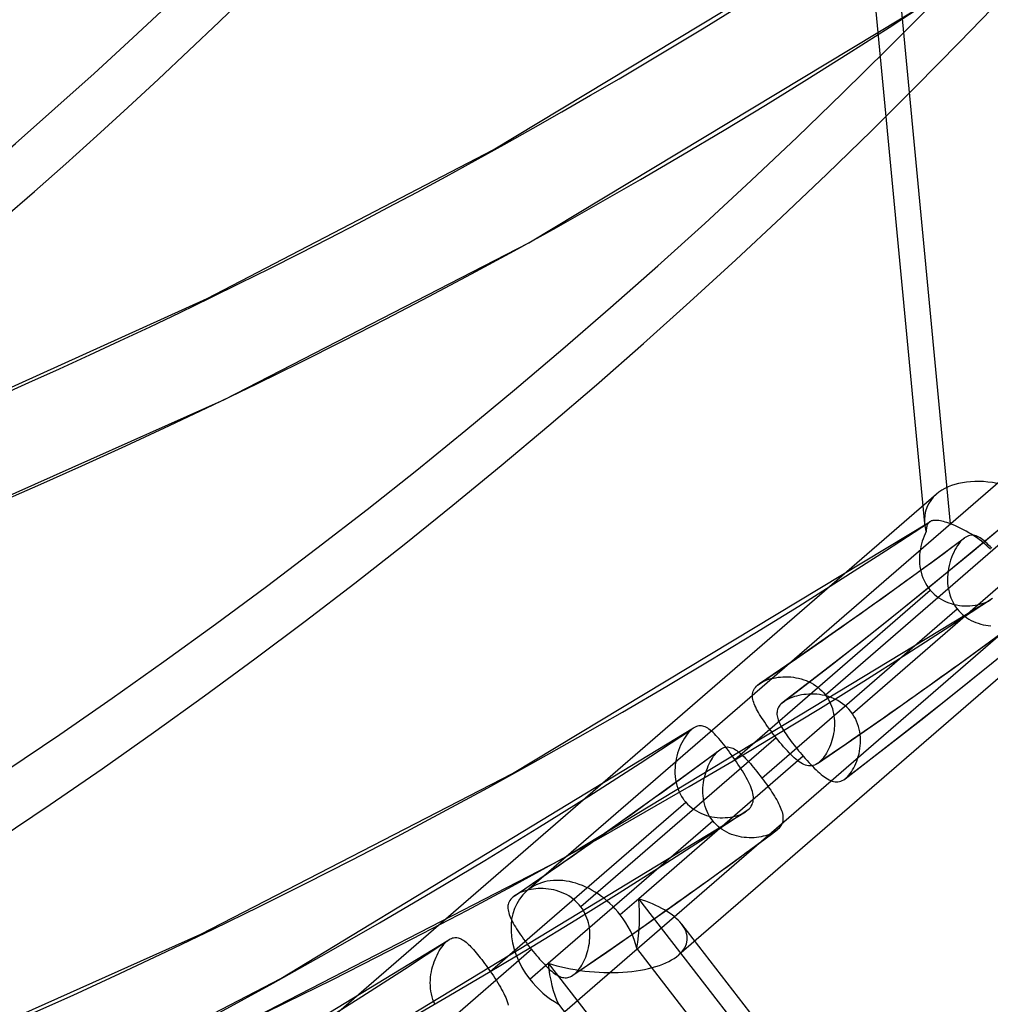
# Model space of a CAD drawing. Header units: millimetres. Extents: x -240 to 234, y -303 to 298.
# Tile 6 of 77: x 127 to 147, y -174 to -154. Entities that reach past the tile are written whole.
import ezdxf

# ---------------------------------------------------------------- set-up
doc = ezdxf.new("R2010")
doc.units = ezdxf.units.MM
doc.layers.add('MAIN-1', color=7, linetype='Continuous')
doc.layers.add('MAIN-2', color=7, linetype='Continuous')

msp = doc.modelspace()

# ---------------------------------------------------------------- linework, layer by layer
at = {"layer": 'MAIN-1'}
for p, q in [((142.284, -167.556), (142.284, -167.555)), ((142.284, -167.555), (142.285, -167.555)), ((142.285, -167.555), (142.286, -167.554)), ((142.285, -167.555), (142.285, -167.555)), ((142.285, -167.555), (142.285, -167.555)), ((142.285, -167.555), (142.285, -167.555)), ((142.764, -167.934), (142.763, -167.934)), ((142.763, -167.934), (142.763, -167.934)), ((142.763, -167.934), (142.763, -167.934)), ((142.763, -167.934), (142.763, -167.934)), ((142.763, -167.934), (142.763, -167.935)), ((142.764, -167.934), (142.764, -167.934)), ((137.285, -171.885), (137.284, -171.885)), ((137.284, -171.885), (137.284, -171.886)), ((137.286, -171.884), (137.285, -171.885)), ((137.285, -171.885), (137.285, -171.885)), ((137.285, -171.885), (137.285, -171.885)), ((137.285, -171.885), (137.285, -171.885))]:
    msp.add_line(p, q, dxfattribs=at)
for centre, major_axis, start_param, end_param in [((-50, -43.301), (-132.567, 153.076), -3.141592, -0.857072), ((-50, -43.301), (131.913, -152.32), 0, 2.284521), ((-0.5, -0.433), (139.441, -161.013), -0.315297, 0.713724), ((-5.75, -4.98), (-132.567, 153.076), -3.141592, -2.427868)]:
    msp.add_ellipse(centre, major_axis=major_axis, ratio=0.75, start_param=start_param, end_param=end_param, dxfattribs=at)
at = {"layer": 'MAIN-2'}
for p, q in [((143.396, -140.544), (145.657, -164.284)), ((136.838, -156.646), (144.591, -151.961)), ((137.563, -158.547), (145.698, -153.645)), ((146.187, -164.291), (145.183, -153.748)), ((130.989, -159.683), (136.838, -156.646)), ((131.348, -161.748), (137.563, -158.547)), ((124.896, -162.443), (130.989, -159.683)), ((151.45, -159.733), (137.519, -171.798)), ((124.862, -164.64), (131.348, -161.748)), ((153.742, -161.746), (140.63, -173.103)), ((145.897, -163.683), (131.967, -175.747)), ((146.747, -164.761), (147.722, -163.943)), ((137.235, -169.396), (145.761, -164.246)), ((145.748, -164.256), (145.745, -164.259)), ((145.752, -164.252), (145.748, -164.256)), ((145.756, -164.249), (145.752, -164.252)), ((145.76, -164.247), (145.756, -164.249)), ((145.774, -164.238), (145.76, -164.247)), ((145.79, -164.231), (145.774, -164.238)), ((145.808, -164.226), (145.79, -164.231)), ((145.827, -164.222), (145.808, -164.226)), ((145.848, -164.219), (145.827, -164.222)), ((145.871, -164.218), (145.848, -164.219)), ((145.895, -164.219), (145.871, -164.218)), ((145.921, -164.221), (145.895, -164.219)), ((145.949, -164.224), (145.921, -164.221)), ((145.978, -164.229), (145.949, -164.224)), ((146.01, -164.236), (145.978, -164.229)), ((146.042, -164.244), (146.01, -164.236)), ((146.077, -164.254), (146.042, -164.244)), ((146.112, -164.265), (146.077, -164.254)), ((147.622, -164.332), (143.629, -167.789)), ((145.688, -164.447), (145.666, -164.494)), ((145.689, -164.424), (145.688, -164.447)), ((145.69, -164.403), (145.689, -164.424)), ((145.692, -164.383), (145.69, -164.403)), ((145.695, -164.364), (145.692, -164.383)), ((145.699, -164.346), (145.695, -164.364)), ((145.703, -164.33), (145.699, -164.346)), ((145.708, -164.315), (145.703, -164.33)), ((145.714, -164.301), (145.708, -164.315)), ((145.721, -164.288), (145.714, -164.301)), ((145.729, -164.276), (145.721, -164.288)), ((145.738, -164.266), (145.729, -164.276)), ((145.741, -164.262), (145.738, -164.266)), ((145.745, -164.259), (145.741, -164.262)), ((146.149, -164.277), (146.112, -164.265)), ((146.187, -164.291), (146.149, -164.277)), ((146.237, -164.311), (146.187, -164.291)), ((146.289, -164.333), (146.237, -164.311)), ((146.342, -164.357), (146.289, -164.333)), ((146.396, -164.382), (146.342, -164.357)), ((146.45, -164.41), (146.396, -164.382)), ((146.504, -164.439), (146.45, -164.41)), ((146.558, -164.47), (146.504, -164.439)), ((145.609, -164.646), (145.594, -164.699)), ((145.627, -164.594), (145.609, -164.646)), ((145.645, -164.543), (145.627, -164.594)), ((145.666, -164.494), (145.645, -164.543)), ((145.781, -165.086), (146.47, -164.578)), ((146.385, -164.659), (146.356, -164.695)), ((146.415, -164.626), (146.385, -164.659)), ((146.445, -164.598), (146.415, -164.626)), ((146.449, -164.594), (146.445, -164.598)), ((146.454, -164.591), (146.449, -164.594)), ((146.458, -164.587), (146.454, -164.591)), ((146.462, -164.584), (146.458, -164.587)), ((146.467, -164.58), (146.462, -164.584)), ((146.471, -164.577), (146.467, -164.58)), ((146.498, -164.559), (146.471, -164.577)), ((146.525, -164.545), (146.498, -164.559)), ((146.551, -164.534), (146.525, -164.545)), ((146.578, -164.526), (146.551, -164.534)), ((146.612, -164.502), (146.558, -164.47)), ((146.605, -164.522), (146.578, -164.526)), ((146.631, -164.521), (146.605, -164.522)), ((146.665, -164.535), (146.612, -164.502)), ((146.657, -164.524), (146.631, -164.521)), ((146.683, -164.529), (146.657, -164.524)), ((146.717, -164.57), (146.665, -164.535)), ((146.71, -164.537), (146.683, -164.529)), ((146.736, -164.548), (146.71, -164.537)), ((146.769, -164.607), (146.717, -164.57)), ((146.762, -164.561), (146.736, -164.548)), ((146.789, -164.577), (146.762, -164.561)), ((146.819, -164.644), (146.769, -164.607)), ((146.817, -164.595), (146.789, -164.577)), ((146.845, -164.616), (146.817, -164.595)), ((146.867, -164.683), (146.819, -164.644)), ((146.874, -164.639), (146.845, -164.616)), ((146.903, -164.664), (146.874, -164.639)), ((148.176, -164.711), (144.181, -168.171)), ((145.57, -164.81), (145.561, -164.867)), ((145.581, -164.754), (145.57, -164.81)), ((145.594, -164.699), (145.581, -164.754)), ((145.763, -165.57), (146.747, -164.761)), ((146.275, -164.823), (146.251, -164.872)), ((146.301, -164.778), (146.275, -164.823)), ((146.328, -164.735), (146.301, -164.778)), ((146.356, -164.695), (146.328, -164.735)), ((146.914, -164.723), (146.867, -164.683)), ((146.933, -164.692), (146.903, -164.664)), ((146.958, -164.764), (146.914, -164.723)), ((146.964, -164.722), (146.933, -164.692)), ((147, -164.806), (146.958, -164.764)), ((146.995, -164.754), (146.964, -164.722)), ((147.027, -164.787), (146.995, -164.754)), ((145.555, -164.926), (145.552, -164.985)), ((145.552, -164.985), (145.552, -165.044)), ((145.552, -165.044), (145.555, -165.104)), ((145.561, -164.867), (145.555, -164.926)), ((146.188, -165.029), (146.171, -165.085)), ((146.207, -164.975), (146.188, -165.029)), ((146.228, -164.922), (146.207, -164.975)), ((146.251, -164.872), (146.228, -164.922)), ((145.089, -165.589), (145.781, -165.086)), ((145.555, -165.104), (145.561, -165.163)), ((145.561, -165.163), (145.57, -165.222)), ((145.57, -165.222), (145.583, -165.28)), ((146.135, -165.259), (146.128, -165.319)), ((146.144, -165.2), (146.135, -165.259)), ((146.156, -165.142), (146.144, -165.2)), ((146.171, -165.085), (146.156, -165.142)), ((145.583, -165.28), (145.6, -165.337)), ((145.6, -165.337), (145.62, -165.394)), ((145.62, -165.394), (145.644, -165.449)), ((145.644, -165.449), (145.671, -165.502)), ((146.128, -165.319), (146.124, -165.379)), ((146.124, -165.379), (146.124, -165.44)), ((146.124, -165.44), (146.126, -165.501)), ((141.777, -169.107), (145.773, -165.647)), ((144.393, -166.088), (145.089, -165.589)), ((144.772, -166.368), (145.763, -165.57)), ((145.671, -165.502), (145.702, -165.552)), ((145.702, -165.552), (145.736, -165.601)), ((145.736, -165.601), (145.773, -165.647)), ((145.773, -165.647), (145.812, -165.689)), ((146.126, -165.501), (146.132, -165.561)), ((146.132, -165.561), (146.142, -165.622)), ((146.142, -165.622), (146.155, -165.682)), ((148.19, -165.696), (135.077, -177.052)), ((138.225, -171.151), (146.998, -165.844)), ((145.812, -165.689), (145.854, -165.729)), ((145.854, -165.729), (145.899, -165.766)), ((145.899, -165.766), (145.945, -165.799)), ((145.945, -165.799), (145.993, -165.83)), ((145.993, -165.83), (146.044, -165.857)), ((146.044, -165.857), (146.095, -165.881)), ((146.155, -165.682), (146.171, -165.741)), ((146.171, -165.741), (146.192, -165.799)), ((146.192, -165.799), (146.216, -165.855)), ((146.216, -165.855), (146.244, -165.91)), ((146.921, -165.887), (146.96, -165.867)), ((146.96, -165.867), (146.996, -165.845)), ((146.996, -165.845), (147.005, -165.839)), ((142.331, -169.486), (146.324, -166.029)), ((146.095, -165.881), (146.148, -165.902)), ((146.148, -165.902), (146.202, -165.92)), ((146.202, -165.92), (146.256, -165.936)), ((146.244, -165.91), (146.276, -165.962)), ((146.256, -165.936), (146.311, -165.948)), ((146.276, -165.962), (146.311, -166.012)), ((146.311, -165.948), (146.366, -165.957)), ((146.311, -166.012), (146.313, -166.015)), ((146.313, -166.015), (146.315, -166.017)), ((146.315, -166.017), (146.317, -166.019)), ((146.317, -166.019), (146.319, -166.022)), ((146.319, -166.022), (146.32, -166.024)), ((146.32, -166.024), (146.322, -166.026)), ((146.322, -166.026), (146.324, -166.029)), ((146.324, -166.029), (146.358, -166.069)), ((146.366, -165.957), (146.42, -165.963)), ((146.42, -165.963), (146.475, -165.967)), ((146.475, -165.967), (146.529, -165.967)), ((146.529, -165.967), (146.583, -165.966)), ((146.583, -165.966), (146.636, -165.961)), ((146.636, -165.961), (146.688, -165.955)), ((146.688, -165.955), (146.738, -165.946)), ((146.738, -165.946), (146.787, -165.934)), ((146.787, -165.934), (146.834, -165.92)), ((146.834, -165.92), (146.879, -165.905)), ((146.879, -165.905), (146.921, -165.887)), ((143.693, -166.582), (144.393, -166.088)), ((146.358, -166.069), (146.395, -166.107)), ((146.395, -166.107), (146.434, -166.143)), ((146.434, -166.143), (146.475, -166.177)), ((146.475, -166.177), (146.518, -166.208)), ((146.518, -166.208), (146.563, -166.236)), ((146.563, -166.236), (146.609, -166.262)), ((146.609, -166.262), (146.657, -166.285)), ((146.948, -166.729), (147.624, -166.231)), ((143.771, -167.156), (144.772, -166.368)), ((146.657, -166.285), (146.705, -166.305)), ((146.705, -166.305), (146.754, -166.323)), ((146.754, -166.323), (146.804, -166.338)), ((146.804, -166.338), (146.855, -166.351)), ((146.855, -166.351), (146.906, -166.361)), ((146.906, -166.361), (146.957, -166.368)), ((146.957, -166.368), (147.008, -166.374)), ((142.99, -167.071), (143.693, -166.582)), ((146.268, -167.223), (146.948, -166.729)), ((142.284, -167.556), (142.99, -167.071)), ((142.763, -167.935), (143.771, -167.156)), ((145.561, -167.73), (146.268, -167.223)), ((146.058, -167.92), (147.058, -167.114)), ((142.432, -167.481), (142.474, -167.467)), ((142.474, -167.467), (142.518, -167.454)), ((142.518, -167.454), (142.564, -167.443)), ((142.564, -167.443), (142.611, -167.434)), ((142.611, -167.434), (142.66, -167.426)), ((142.66, -167.426), (142.71, -167.421)), ((142.71, -167.421), (142.761, -167.417)), ((142.761, -167.417), (142.813, -167.416)), ((142.813, -167.416), (142.866, -167.417)), ((142.866, -167.417), (142.919, -167.42)), ((142.919, -167.42), (142.973, -167.426)), ((142.973, -167.426), (143.026, -167.434)), ((143.026, -167.434), (143.079, -167.445)), ((143.079, -167.445), (143.132, -167.459)), ((143.132, -167.459), (143.185, -167.475)), ((143.185, -167.475), (143.236, -167.494)), ((142.165, -167.683), (142.18, -167.658)), ((142.18, -167.658), (142.197, -167.634)), ((142.197, -167.634), (142.218, -167.61)), ((142.218, -167.61), (142.242, -167.588)), ((142.242, -167.588), (142.248, -167.582)), ((142.248, -167.582), (142.255, -167.577)), ((142.255, -167.577), (142.262, -167.571)), ((142.262, -167.571), (142.269, -167.566)), ((142.269, -167.566), (142.276, -167.561)), ((142.276, -167.561), (142.284, -167.556)), ((142.286, -167.554), (142.318, -167.534)), ((142.318, -167.534), (142.354, -167.515)), ((142.354, -167.515), (142.392, -167.497)), ((142.392, -167.497), (142.432, -167.481)), ((143.236, -167.494), (143.287, -167.516)), ((143.287, -167.516), (143.336, -167.54)), ((143.336, -167.54), (143.384, -167.568)), ((143.384, -167.568), (143.43, -167.598)), ((143.43, -167.598), (143.475, -167.631)), ((143.475, -167.631), (143.517, -167.667)), ((143.517, -167.667), (143.557, -167.705)), ((142.138, -167.791), (142.141, -167.763)), ((142.138, -167.819), (142.138, -167.791)), ((142.141, -167.848), (142.138, -167.819)), ((142.141, -167.763), (142.146, -167.736)), ((142.146, -167.877), (142.141, -167.848)), ((142.146, -167.736), (142.154, -167.709)), ((142.153, -167.908), (142.146, -167.877)), ((142.154, -167.709), (142.165, -167.683)), ((142.866, -167.872), (142.829, -167.891)), ((142.906, -167.854), (142.866, -167.872)), ((142.949, -167.837), (142.906, -167.854)), ((142.994, -167.822), (142.949, -167.837)), ((143.04, -167.809), (142.994, -167.822)), ((143.088, -167.797), (143.04, -167.809)), ((143.137, -167.788), (143.088, -167.797)), ((143.187, -167.78), (143.137, -167.788)), ((143.238, -167.775), (143.187, -167.78)), ((143.29, -167.771), (143.238, -167.775)), ((143.344, -167.77), (143.29, -167.771)), ((143.398, -167.771), (143.344, -167.77)), ((143.453, -167.774), (143.398, -167.771)), ((143.508, -167.78), (143.453, -167.774)), ((143.563, -167.789), (143.508, -167.78)), ((143.557, -167.705), (143.595, -167.746)), ((143.619, -167.801), (143.563, -167.789)), ((143.595, -167.746), (143.629, -167.789)), ((143.674, -167.815), (143.619, -167.801)), ((143.629, -167.789), (143.659, -167.832)), ((143.659, -167.832), (143.687, -167.875)), ((143.728, -167.833), (143.674, -167.815)), ((143.687, -167.875), (143.711, -167.921)), ((143.781, -167.853), (143.728, -167.833)), ((143.833, -167.877), (143.781, -167.853)), ((143.884, -167.903), (143.833, -167.877)), ((144.849, -168.232), (145.561, -167.73)), ((142.163, -167.939), (142.153, -167.908)), ((142.174, -167.972), (142.163, -167.939)), ((142.188, -168.005), (142.174, -167.972)), ((142.203, -168.039), (142.188, -168.005)), ((142.221, -168.075), (142.203, -168.039)), ((142.24, -168.111), (142.221, -168.075)), ((142.657, -168.063), (142.648, -168.087)), ((142.668, -168.04), (142.657, -168.063)), ((142.682, -168.017), (142.668, -168.04)), ((142.699, -167.995), (142.682, -168.017)), ((142.718, -167.973), (142.699, -167.995)), ((142.741, -167.952), (142.718, -167.973)), ((142.745, -167.949), (142.741, -167.952)), ((142.748, -167.946), (142.745, -167.949)), ((142.752, -167.943), (142.748, -167.946)), ((142.755, -167.94), (142.752, -167.943)), ((142.759, -167.937), (142.755, -167.94)), ((142.763, -167.935), (142.759, -167.937)), ((142.795, -167.912), (142.764, -167.934)), ((142.829, -167.891), (142.795, -167.912)), ((143.711, -167.921), (143.733, -167.968)), ((143.733, -167.968), (143.753, -168.016)), ((143.753, -168.016), (143.77, -168.065)), ((143.77, -168.065), (143.783, -168.115)), ((143.933, -167.933), (143.884, -167.903)), ((143.981, -167.966), (143.933, -167.933)), ((144.026, -168.001), (143.981, -167.966)), ((144.069, -168.04), (144.026, -168.001)), ((144.109, -168.081), (144.069, -168.04)), ((144.146, -168.125), (144.109, -168.081)), ((145.049, -168.715), (146.058, -167.92)), ((142.261, -168.148), (142.24, -168.111)), ((142.283, -168.187), (142.261, -168.148)), ((142.307, -168.226), (142.283, -168.187)), ((142.333, -168.266), (142.307, -168.226)), ((142.36, -168.306), (142.333, -168.266)), ((142.639, -168.136), (142.637, -168.161)), ((142.637, -168.161), (142.638, -168.187)), ((142.638, -168.187), (142.642, -168.214)), ((142.642, -168.111), (142.639, -168.136)), ((142.648, -168.087), (142.642, -168.111)), ((142.642, -168.214), (142.647, -168.241)), ((142.647, -168.241), (142.655, -168.269)), ((142.655, -168.269), (142.664, -168.298)), ((143.783, -168.115), (143.795, -168.165)), ((143.795, -168.165), (143.803, -168.216)), ((143.803, -168.216), (143.809, -168.267)), ((143.809, -168.267), (143.813, -168.319)), ((144.181, -168.171), (144.146, -168.125)), ((144.16, -168.712), (144.849, -168.232)), ((144.212, -168.22), (144.181, -168.171)), ((144.24, -168.27), (144.212, -168.22)), ((144.265, -168.322), (144.24, -168.27)), ((132.494, -173.583), (140.934, -168.461)), ((140.907, -168.482), (140.899, -168.488)), ((140.914, -168.476), (140.907, -168.482)), ((140.921, -168.471), (140.914, -168.476)), ((140.929, -168.465), (140.921, -168.471)), ((140.936, -168.46), (140.929, -168.465)), ((140.963, -168.444), (140.936, -168.46)), ((140.99, -168.432), (140.963, -168.444)), ((141.016, -168.424), (140.99, -168.432)), ((141.042, -168.418), (141.016, -168.424)), ((141.068, -168.417), (141.042, -168.418)), ((141.094, -168.418), (141.068, -168.417)), ((141.12, -168.423), (141.094, -168.418)), ((141.145, -168.43), (141.12, -168.423)), ((141.171, -168.44), (141.145, -168.43)), ((141.196, -168.453), (141.171, -168.44)), ((141.222, -168.468), (141.196, -168.453)), ((141.248, -168.486), (141.222, -168.468)), ((142.388, -168.347), (142.36, -168.306)), ((142.417, -168.389), (142.388, -168.347)), ((142.447, -168.432), (142.417, -168.389)), ((142.478, -168.474), (142.447, -168.432)), ((142.51, -168.517), (142.478, -168.474)), ((142.664, -168.298), (142.675, -168.328)), ((142.675, -168.328), (142.688, -168.358)), ((142.688, -168.358), (142.703, -168.389)), ((142.703, -168.389), (142.719, -168.421)), ((142.719, -168.421), (142.737, -168.453)), ((142.737, -168.453), (142.757, -168.486)), ((143.809, -168.472), (143.804, -168.523)), ((143.813, -168.421), (143.809, -168.472)), ((143.813, -168.319), (143.814, -168.37)), ((143.814, -168.37), (143.813, -168.421)), ((144.286, -168.376), (144.265, -168.322)), ((144.304, -168.43), (144.286, -168.376)), ((144.319, -168.486), (144.304, -168.43)), ((142.622, -168.662), (138.629, -172.12)), ((140.745, -168.673), (140.719, -168.719)), ((140.773, -168.63), (140.745, -168.673)), ((140.802, -168.591), (140.773, -168.63)), ((140.831, -168.555), (140.802, -168.591)), ((140.862, -168.522), (140.831, -168.555)), ((140.892, -168.494), (140.862, -168.522)), ((140.899, -168.488), (140.892, -168.494)), ((141.275, -168.507), (141.248, -168.486)), ((141.303, -168.53), (141.275, -168.507)), ((141.331, -168.556), (141.303, -168.53)), ((141.36, -168.584), (141.331, -168.556)), ((141.389, -168.614), (141.36, -168.584)), ((141.419, -168.646), (141.389, -168.614)), ((141.45, -168.681), (141.419, -168.646)), ((141.481, -168.717), (141.45, -168.681)), ((142.543, -168.56), (142.51, -168.517)), ((142.576, -168.603), (142.543, -168.56)), ((142.609, -168.646), (142.576, -168.603)), ((142.611, -168.648), (142.609, -168.646)), ((142.613, -168.65), (142.611, -168.648)), ((142.615, -168.653), (142.613, -168.65)), ((142.617, -168.655), (142.615, -168.653)), ((142.619, -168.657), (142.617, -168.655)), ((142.62, -168.66), (142.619, -168.657)), ((142.622, -168.662), (142.62, -168.66)), ((142.66, -168.709), (142.622, -168.662)), ((142.757, -168.486), (142.778, -168.52)), ((142.778, -168.52), (142.8, -168.554)), ((142.8, -168.554), (142.823, -168.589)), ((142.823, -168.589), (142.848, -168.625)), ((142.848, -168.625), (142.874, -168.662)), ((142.874, -168.662), (142.901, -168.698)), ((143.775, -168.67), (143.762, -168.718)), ((143.787, -168.622), (143.775, -168.67)), ((143.796, -168.573), (143.787, -168.622)), ((143.804, -168.523), (143.796, -168.573)), ((144.33, -168.543), (144.319, -168.486)), ((144.338, -168.599), (144.33, -168.543)), ((144.343, -168.656), (144.338, -168.599)), ((144.345, -168.713), (144.343, -168.656)), ((140.647, -168.869), (140.627, -168.924)), ((140.669, -168.817), (140.647, -168.869)), ((140.693, -168.767), (140.669, -168.817)), ((140.719, -168.719), (140.693, -168.767)), ((141.513, -168.755), (141.481, -168.717)), ((141.498, -168.889), (141.525, -168.875)), ((141.545, -168.795), (141.513, -168.755)), ((141.525, -168.875), (141.551, -168.864)), ((141.578, -168.836), (141.545, -168.795)), ((141.551, -168.864), (141.578, -168.856)), ((141.611, -168.879), (141.578, -168.836)), ((141.578, -168.856), (141.604, -168.852)), ((141.604, -168.852), (141.63, -168.851)), ((141.644, -168.923), (141.611, -168.879)), ((141.63, -168.851), (141.656, -168.854)), ((141.656, -168.854), (141.682, -168.859)), ((141.682, -168.859), (141.709, -168.867)), ((141.709, -168.867), (141.736, -168.878)), ((141.736, -168.878), (141.763, -168.891)), ((142.699, -168.756), (142.66, -168.709)), ((142.737, -168.801), (142.699, -168.756)), ((142.775, -168.845), (142.737, -168.801)), ((142.813, -168.888), (142.775, -168.845)), ((142.901, -168.698), (142.929, -168.736)), ((142.929, -168.736), (142.958, -168.773)), ((142.958, -168.773), (142.987, -168.812)), ((142.987, -168.812), (143.018, -168.85)), ((143.018, -168.85), (143.049, -168.889)), ((143.467, -169.188), (144.16, -168.712)), ((143.713, -168.853), (143.693, -168.895)), ((143.731, -168.809), (143.713, -168.853)), ((143.747, -168.764), (143.731, -168.809)), ((143.762, -168.718), (143.747, -168.764)), ((144.032, -169.5), (145.049, -168.715)), ((144.326, -168.937), (144.335, -168.883)), ((144.335, -168.883), (144.341, -168.827)), ((144.341, -168.827), (144.344, -168.77)), ((144.344, -168.77), (144.345, -168.713)), ((143.176, -169.041), (139.812, -171.955)), ((140.592, -169.036), (140.579, -169.094)), ((140.608, -168.979), (140.592, -169.036)), ((140.627, -168.924), (140.608, -168.979)), ((140.781, -169.416), (141.47, -168.908)), ((141.297, -169.115), (141.32, -169.077)), ((141.32, -169.077), (141.344, -169.042)), ((141.344, -169.042), (141.369, -169.009)), ((141.369, -169.009), (141.394, -168.979)), ((141.394, -168.979), (141.419, -168.952)), ((141.419, -168.952), (141.445, -168.928)), ((141.445, -168.928), (141.449, -168.924)), ((141.449, -168.924), (141.454, -168.921)), ((141.454, -168.921), (141.458, -168.917)), ((141.458, -168.917), (141.462, -168.914)), ((141.462, -168.914), (141.467, -168.91)), ((141.467, -168.91), (141.471, -168.907)), ((141.471, -168.907), (141.498, -168.889)), ((141.677, -168.968), (141.644, -168.923)), ((141.711, -169.014), (141.677, -168.968)), ((141.744, -169.06), (141.711, -169.014)), ((141.777, -169.107), (141.744, -169.06)), ((141.763, -168.891), (141.79, -168.908)), ((141.79, -168.908), (141.818, -168.926)), ((141.818, -168.926), (141.847, -168.947)), ((141.847, -168.947), (141.876, -168.971)), ((141.876, -168.971), (141.905, -168.997)), ((141.905, -168.997), (141.935, -169.024)), ((141.935, -169.024), (141.966, -169.054)), ((141.966, -169.054), (141.997, -169.086)), ((141.997, -169.086), (142.029, -169.12)), ((142.85, -168.929), (142.813, -168.888)), ((142.887, -168.968), (142.85, -168.929)), ((142.923, -169.005), (142.887, -168.968)), ((142.958, -169.039), (142.923, -169.005)), ((142.993, -169.071), (142.958, -169.039)), ((143.027, -169.101), (142.993, -169.071)), ((143.049, -168.889), (143.08, -168.927)), ((143.08, -168.927), (143.112, -168.965)), ((143.112, -168.965), (143.144, -169.003)), ((143.144, -169.003), (143.176, -169.041)), ((143.176, -169.041), (143.214, -169.084)), ((143.214, -169.084), (143.252, -169.126)), ((143.581, -169.079), (143.556, -169.108)), ((143.605, -169.047), (143.581, -169.079)), ((143.628, -169.012), (143.605, -169.047)), ((143.651, -168.975), (143.628, -169.012)), ((143.673, -168.936), (143.651, -168.975)), ((143.693, -168.895), (143.673, -168.936)), ((144.286, -169.095), (144.301, -169.044)), ((144.301, -169.044), (144.315, -168.991)), ((144.315, -168.991), (144.326, -168.937)), ((140.554, -169.273), (140.552, -169.334)), ((140.56, -169.213), (140.554, -169.273)), ((140.568, -169.153), (140.56, -169.213)), ((140.579, -169.094), (140.568, -169.153)), ((141.197, -169.33), (141.215, -169.284)), ((141.215, -169.284), (141.233, -169.239)), ((141.233, -169.239), (141.253, -169.196)), ((141.253, -169.196), (141.274, -169.155)), ((141.274, -169.155), (141.297, -169.115)), ((141.809, -169.155), (141.777, -169.107)), ((141.841, -169.202), (141.809, -169.155)), ((141.872, -169.249), (141.841, -169.202)), ((141.902, -169.296), (141.872, -169.249)), ((142.029, -169.12), (142.061, -169.155)), ((142.061, -169.155), (142.094, -169.192)), ((142.094, -169.192), (142.127, -169.231)), ((142.127, -169.231), (142.161, -169.271)), ((142.161, -169.271), (142.195, -169.312)), ((143.06, -169.128), (143.027, -169.101)), ((143.093, -169.153), (143.06, -169.128)), ((143.125, -169.175), (143.093, -169.153)), ((143.157, -169.194), (143.125, -169.175)), ((143.189, -169.209), (143.157, -169.194)), ((143.22, -169.222), (143.189, -169.209)), ((143.251, -169.231), (143.22, -169.222)), ((143.281, -169.237), (143.251, -169.231)), ((143.252, -169.126), (143.29, -169.168)), ((143.312, -169.239), (143.281, -169.237)), ((143.29, -169.168), (143.327, -169.207)), ((143.343, -169.237), (143.312, -169.239)), ((143.327, -169.207), (143.364, -169.246)), ((143.373, -169.232), (143.343, -169.237)), ((143.364, -169.246), (143.4, -169.282)), ((143.404, -169.222), (143.373, -169.232)), ((143.4, -169.282), (143.436, -169.317)), ((143.434, -169.208), (143.404, -169.222)), ((143.465, -169.189), (143.434, -169.208)), ((143.472, -169.184), (143.465, -169.189)), ((143.479, -169.179), (143.472, -169.184)), ((143.485, -169.174), (143.479, -169.179)), ((143.492, -169.169), (143.485, -169.174)), ((143.499, -169.164), (143.492, -169.169)), ((143.505, -169.158), (143.499, -169.164)), ((143.531, -169.135), (143.505, -169.158)), ((143.556, -169.108), (143.531, -169.135)), ((144.184, -169.321), (144.208, -169.28)), ((144.208, -169.28), (144.229, -169.237)), ((144.229, -169.237), (144.25, -169.191)), ((144.25, -169.191), (144.269, -169.144)), ((144.269, -169.144), (144.286, -169.095)), ((130.863, -172.68), (137.235, -169.396)), ((140.089, -169.919), (140.781, -169.416)), ((140.552, -169.334), (140.553, -169.395)), ((140.553, -169.395), (140.557, -169.456)), ((140.557, -169.456), (140.564, -169.517)), ((141.145, -169.527), (141.155, -169.476)), ((141.155, -169.476), (141.168, -169.426)), ((141.168, -169.426), (141.182, -169.378)), ((141.182, -169.378), (141.197, -169.33)), ((141.931, -169.342), (141.902, -169.296)), ((141.959, -169.389), (141.931, -169.342)), ((141.986, -169.434), (141.959, -169.389)), ((142.011, -169.478), (141.986, -169.434)), ((142.034, -169.522), (142.011, -169.478)), ((142.195, -169.312), (142.229, -169.355)), ((142.229, -169.355), (142.263, -169.398)), ((142.263, -169.398), (142.297, -169.442)), ((142.297, -169.442), (142.331, -169.486)), ((142.331, -169.486), (142.362, -169.528)), ((143.436, -169.317), (143.472, -169.351)), ((143.472, -169.351), (143.506, -169.382)), ((143.506, -169.382), (143.541, -169.411)), ((143.541, -169.411), (143.574, -169.438)), ((143.574, -169.438), (143.607, -169.463)), ((143.607, -169.463), (143.64, -169.485)), ((143.64, -169.485), (143.671, -169.505)), ((144.042, -169.493), (144.045, -169.49)), ((144.045, -169.49), (144.049, -169.487)), ((144.049, -169.487), (144.053, -169.484)), ((144.053, -169.484), (144.08, -169.458)), ((144.08, -169.458), (144.108, -169.428)), ((144.108, -169.428), (144.134, -169.396)), ((144.134, -169.396), (144.16, -169.36)), ((144.16, -169.36), (144.184, -169.321)), ((140.564, -169.517), (140.576, -169.577)), ((140.576, -169.577), (140.591, -169.637)), ((140.591, -169.637), (140.609, -169.695)), ((141.124, -169.741), (141.125, -169.687)), ((141.125, -169.687), (141.13, -169.633)), ((141.13, -169.633), (141.136, -169.58)), ((141.136, -169.58), (141.145, -169.527)), ((142.056, -169.564), (142.034, -169.522)), ((142.076, -169.606), (142.056, -169.564)), ((142.094, -169.647), (142.076, -169.606)), ((142.11, -169.686), (142.094, -169.647)), ((142.124, -169.725), (142.11, -169.686)), ((142.362, -169.528), (142.393, -169.57)), ((142.393, -169.57), (142.423, -169.612)), ((142.423, -169.612), (142.453, -169.653)), ((142.453, -169.653), (142.482, -169.695)), ((143.671, -169.505), (143.703, -169.522)), ((143.703, -169.522), (143.734, -169.536)), ((143.734, -169.536), (143.764, -169.548)), ((143.764, -169.548), (143.795, -169.557)), ((143.795, -169.557), (143.825, -169.562)), ((143.825, -169.562), (143.855, -169.564)), ((143.855, -169.564), (143.884, -169.563)), ((143.884, -169.563), (143.914, -169.558)), ((143.914, -169.558), (143.944, -169.55)), ((143.944, -169.55), (143.973, -169.537)), ((143.973, -169.537), (144.002, -169.521)), ((144.002, -169.521), (144.031, -169.501)), ((144.031, -169.501), (144.035, -169.498)), ((144.035, -169.498), (144.038, -169.496)), ((144.038, -169.496), (144.042, -169.493)), ((140.609, -169.695), (140.632, -169.753)), ((140.632, -169.753), (140.658, -169.808)), ((140.658, -169.808), (140.688, -169.861)), ((140.688, -169.861), (140.722, -169.912)), ((141.124, -169.796), (141.124, -169.741)), ((141.128, -169.851), (141.124, -169.796)), ((141.134, -169.906), (141.128, -169.851)), ((142.135, -169.763), (142.124, -169.725)), ((142.144, -169.799), (142.135, -169.763)), ((142.151, -169.835), (142.144, -169.799)), ((142.155, -169.87), (142.151, -169.835)), ((142.156, -169.904), (142.155, -169.87)), ((142.482, -169.695), (142.51, -169.736)), ((142.51, -169.736), (142.536, -169.777)), ((142.536, -169.777), (142.562, -169.817)), ((142.562, -169.817), (142.587, -169.856)), ((142.587, -169.856), (142.61, -169.895)), ((136.777, -173.438), (140.773, -169.977)), ((139.393, -170.418), (140.089, -169.919)), ((140.722, -169.912), (140.729, -169.922)), ((140.729, -169.922), (140.736, -169.931)), ((140.736, -169.931), (140.743, -169.941)), ((140.743, -169.941), (140.75, -169.95)), ((140.75, -169.95), (140.758, -169.959)), ((140.758, -169.959), (140.765, -169.968)), ((140.765, -169.968), (140.773, -169.977)), ((140.773, -169.977), (140.812, -170.019)), ((140.812, -170.019), (140.854, -170.058)), ((140.854, -170.058), (140.898, -170.095)), ((140.898, -170.095), (140.944, -170.129)), ((141.143, -169.96), (141.134, -169.906)), ((141.155, -170.014), (141.143, -169.96)), ((141.17, -170.067), (141.155, -170.014)), ((141.188, -170.12), (141.17, -170.067)), ((142.071, -170.113), (142.094, -170.087)), ((142.094, -170.087), (142.113, -170.059)), ((142.113, -170.059), (142.129, -170.03)), ((142.129, -170.03), (142.141, -170)), ((142.141, -170), (142.149, -169.969)), ((142.149, -169.969), (142.154, -169.937)), ((142.154, -169.937), (142.156, -169.904)), ((142.61, -169.895), (142.632, -169.934)), ((142.632, -169.934), (142.653, -169.971)), ((142.653, -169.971), (142.672, -170.008)), ((142.672, -170.008), (142.689, -170.044)), ((142.689, -170.044), (142.705, -170.079)), ((142.705, -170.079), (142.719, -170.114)), ((133.477, -175.342), (141.998, -170.174)), ((140.944, -170.129), (140.992, -170.159)), ((140.992, -170.159), (141.043, -170.187)), ((141.043, -170.187), (141.094, -170.211)), ((141.094, -170.211), (141.147, -170.232)), ((141.147, -170.232), (141.2, -170.25)), ((141.21, -170.171), (141.188, -170.12)), ((141.2, -170.25), (141.254, -170.265)), ((141.234, -170.221), (141.21, -170.171)), ((141.261, -170.269), (141.234, -170.221)), ((141.254, -170.265), (141.309, -170.277)), ((141.291, -170.315), (141.261, -170.269)), ((141.309, -170.277), (141.364, -170.287)), ((141.364, -170.287), (141.419, -170.293)), ((141.419, -170.293), (141.474, -170.297)), ((141.528, -170.298), (141.582, -170.296)), ((141.582, -170.296), (141.635, -170.292)), ((141.635, -170.292), (141.687, -170.285)), ((141.687, -170.285), (141.737, -170.276)), ((141.737, -170.276), (141.786, -170.264)), ((141.786, -170.264), (141.833, -170.251)), ((141.833, -170.251), (141.878, -170.235)), ((141.878, -170.235), (141.921, -170.217)), ((141.921, -170.217), (141.96, -170.197)), ((141.96, -170.197), (141.996, -170.175)), ((141.996, -170.175), (142.005, -170.169)), ((142.005, -170.169), (142.014, -170.163)), ((142.014, -170.163), (142.022, -170.157)), ((142.022, -170.157), (142.03, -170.151)), ((142.03, -170.151), (142.037, -170.145)), ((142.037, -170.145), (142.045, -170.138)), ((142.045, -170.138), (142.071, -170.113)), ((142.719, -170.114), (142.732, -170.147)), ((142.732, -170.147), (142.742, -170.18)), ((142.742, -170.18), (142.75, -170.212)), ((142.75, -170.212), (142.756, -170.243)), ((142.756, -170.243), (142.76, -170.274)), ((142.76, -170.274), (142.761, -170.304)), ((137.961, -173.271), (141.324, -170.359)), ((138.693, -170.912), (139.393, -170.418)), ((141.324, -170.359), (141.291, -170.315)), ((141.359, -170.4), (141.324, -170.359)), ((141.396, -170.439), (141.359, -170.4)), ((141.436, -170.475), (141.396, -170.439)), ((141.478, -170.509), (141.436, -170.475)), ((141.474, -170.297), (141.528, -170.298)), ((142.696, -170.493), (142.675, -170.517)), ((142.714, -170.468), (142.696, -170.493)), ((142.729, -170.443), (142.714, -170.468)), ((142.741, -170.417), (142.729, -170.443)), ((142.751, -170.39), (142.741, -170.417)), ((142.757, -170.362), (142.751, -170.39)), ((142.76, -170.333), (142.757, -170.362)), ((142.761, -170.304), (142.76, -170.333)), ((141.521, -170.54), (141.478, -170.509)), ((141.566, -170.568), (141.521, -170.54)), ((141.613, -170.594), (141.566, -170.568)), ((141.662, -170.617), (141.613, -170.594)), ((141.711, -170.638), (141.662, -170.617)), ((141.761, -170.655), (141.711, -170.638)), ((141.812, -170.67), (141.761, -170.655)), ((141.863, -170.683), (141.812, -170.67)), ((141.914, -170.692), (141.863, -170.683)), ((141.966, -170.7), (141.914, -170.692)), ((141.948, -171.059), (142.624, -170.561)), ((142.267, -170.695), (142.219, -170.701)), ((142.314, -170.687), (142.267, -170.695)), ((142.359, -170.677), (142.314, -170.687)), ((142.403, -170.665), (142.359, -170.677)), ((142.445, -170.652), (142.403, -170.665)), ((142.485, -170.637), (142.445, -170.652)), ((142.523, -170.62), (142.485, -170.637)), ((142.559, -170.602), (142.523, -170.62)), ((142.593, -170.582), (142.559, -170.602)), ((142.623, -170.561), (142.593, -170.582)), ((142.628, -170.558), (142.623, -170.561)), ((142.633, -170.554), (142.628, -170.558)), ((142.637, -170.551), (142.633, -170.554)), ((142.642, -170.547), (142.637, -170.551)), ((142.646, -170.543), (142.642, -170.547)), ((142.651, -170.54), (142.646, -170.543)), ((142.675, -170.517), (142.651, -170.54)), ((142.018, -170.704), (141.966, -170.7)), ((142.069, -170.707), (142.018, -170.704)), ((142.12, -170.707), (142.069, -170.707)), ((142.17, -170.705), (142.12, -170.707)), ((142.219, -170.701), (142.17, -170.705)), ((137.99, -171.401), (138.693, -170.912)), ((141.268, -171.553), (141.948, -171.059)), ((131.771, -174.48), (138.225, -171.151)), ((137.284, -171.886), (137.99, -171.401)), ((140.561, -172.06), (141.268, -171.553)), ((137.262, -171.901), (137.255, -171.907)), ((137.269, -171.896), (137.262, -171.901)), ((137.277, -171.891), (137.269, -171.896)), ((137.284, -171.886), (137.277, -171.891)), ((137.318, -171.864), (137.286, -171.884)), ((137.353, -171.845), (137.318, -171.864)), ((137.391, -171.828), (137.353, -171.845)), ((137.432, -171.811), (137.391, -171.828)), ((137.474, -171.797), (137.432, -171.811)), ((137.519, -171.784), (137.474, -171.797)), ((137.564, -171.773), (137.519, -171.784)), ((137.612, -171.764), (137.564, -171.773)), ((137.66, -171.756), (137.612, -171.764)), ((137.709, -171.751), (137.66, -171.756)), ((137.759, -171.747), (137.709, -171.751)), ((137.81, -171.746), (137.759, -171.747)), ((137.862, -171.747), (137.81, -171.746)), ((137.915, -171.75), (137.862, -171.747)), ((137.968, -171.755), (137.915, -171.75)), ((138.021, -171.763), (137.968, -171.755)), ((138.074, -171.774), (138.021, -171.763)), ((138.128, -171.787), (138.074, -171.774)), ((138.181, -171.804), (138.128, -171.787)), ((138.233, -171.823), (138.181, -171.804)), ((138.283, -171.844), (138.233, -171.823)), ((138.333, -171.869), (138.283, -171.844)), ((138.382, -171.896), (138.333, -171.869)), ((138.428, -171.927), (138.382, -171.896)), ((137.14, -172.095), (137.138, -172.124)), ((137.145, -172.068), (137.14, -172.095)), ((137.153, -172.041), (137.145, -172.068)), ((137.164, -172.015), (137.153, -172.041)), ((137.179, -171.99), (137.164, -172.015)), ((137.196, -171.965), (137.179, -171.99)), ((137.217, -171.941), (137.196, -171.965)), ((137.242, -171.918), (137.217, -171.941)), ((137.248, -171.912), (137.242, -171.918)), ((137.255, -171.907), (137.248, -171.912)), ((138.473, -171.96), (138.428, -171.927)), ((138.516, -171.996), (138.473, -171.96)), ((138.557, -172.035), (138.516, -171.996)), ((138.594, -172.076), (138.557, -172.035)), ((138.629, -172.12), (138.594, -172.076)), ((139.812, -171.955), (139.434, -172.282)), ((146.599, -180.7), (139.812, -171.955)), ((139.849, -172.562), (140.561, -172.06)), ((137.138, -172.124), (137.139, -172.153)), ((137.139, -172.153), (137.142, -172.183)), ((137.142, -172.183), (137.147, -172.214)), ((137.147, -172.214), (137.155, -172.245)), ((137.155, -172.245), (137.165, -172.278)), ((137.165, -172.278), (137.178, -172.311)), ((138.66, -172.162), (138.629, -172.12)), ((138.687, -172.207), (138.66, -172.162)), ((138.712, -172.253), (138.687, -172.207)), ((138.734, -172.3), (138.712, -172.253)), ((138.754, -172.349), (138.734, -172.3)), ((137.178, -172.311), (137.192, -172.346)), ((137.192, -172.346), (137.209, -172.381)), ((137.209, -172.381), (137.227, -172.417)), ((137.227, -172.417), (137.247, -172.454)), ((137.247, -172.454), (137.269, -172.492)), ((137.269, -172.492), (137.292, -172.531)), ((138.77, -172.398), (138.754, -172.349)), ((138.784, -172.448), (138.77, -172.398)), ((138.796, -172.5), (138.784, -172.448)), ((138.804, -172.551), (138.796, -172.5)), ((146.867, -180.432), (140.691, -172.474)), ((124.213, -175.652), (130.863, -172.68)), ((137.292, -172.531), (137.316, -172.57)), ((137.316, -172.57), (137.343, -172.611)), ((137.343, -172.611), (137.37, -172.651)), ((137.37, -172.651), (137.398, -172.693)), ((137.398, -172.693), (137.428, -172.735)), ((138.81, -172.603), (138.804, -172.551)), ((138.813, -172.655), (138.81, -172.603)), ((138.814, -172.707), (138.813, -172.655)), ((138.813, -172.758), (138.814, -172.707)), ((139.16, -173.043), (139.849, -172.562)), ((127.5, -177.91), (135.934, -172.792)), ((135.786, -172.942), (135.812, -172.908)), ((135.812, -172.908), (135.838, -172.877)), ((135.838, -172.877), (135.865, -172.849)), ((135.865, -172.849), (135.892, -172.824)), ((135.892, -172.824), (135.899, -172.818)), ((135.899, -172.818), (135.907, -172.812)), ((135.907, -172.812), (135.914, -172.806)), ((135.914, -172.806), (135.922, -172.8)), ((135.922, -172.8), (135.929, -172.795)), ((135.929, -172.795), (135.936, -172.79)), ((135.936, -172.79), (135.96, -172.776)), ((135.96, -172.776), (135.983, -172.765)), ((135.983, -172.765), (136.006, -172.756)), ((136.006, -172.756), (136.029, -172.751)), ((136.029, -172.751), (136.052, -172.747)), ((136.052, -172.747), (136.074, -172.747)), ((136.074, -172.747), (136.097, -172.749)), ((136.097, -172.749), (136.12, -172.753)), ((136.12, -172.753), (136.142, -172.759)), ((136.142, -172.759), (136.165, -172.768)), ((136.165, -172.768), (136.188, -172.779)), ((136.188, -172.779), (136.211, -172.792)), ((136.211, -172.792), (136.235, -172.807)), ((136.235, -172.807), (136.258, -172.824)), ((136.258, -172.824), (136.283, -172.843)), ((136.283, -172.843), (136.307, -172.864)), ((136.307, -172.864), (136.332, -172.887)), ((136.332, -172.887), (136.357, -172.911)), ((136.357, -172.911), (136.383, -172.937)), ((137.428, -172.735), (137.459, -172.777)), ((137.459, -172.777), (137.49, -172.82)), ((137.49, -172.82), (137.522, -172.864)), ((137.522, -172.864), (137.555, -172.907)), ((137.555, -172.907), (137.589, -172.949)), ((138.785, -172.96), (138.795, -172.911)), ((138.795, -172.911), (138.803, -172.861)), ((138.803, -172.861), (138.809, -172.81)), ((138.809, -172.81), (138.813, -172.758)), ((137.622, -172.992), (134.259, -175.904)), ((135.669, -173.149), (135.69, -173.104)), ((135.69, -173.104), (135.712, -173.06)), ((135.712, -173.06), (135.736, -173.019)), ((135.736, -173.019), (135.761, -172.979)), ((135.761, -172.979), (135.786, -172.942)), ((136.383, -172.937), (136.409, -172.965)), ((136.409, -172.965), (136.436, -172.994)), ((136.436, -172.994), (136.463, -173.025)), ((136.463, -173.025), (136.49, -173.057)), ((136.49, -173.057), (136.518, -173.091)), ((136.518, -173.091), (136.546, -173.126)), ((137.589, -172.949), (137.622, -172.992)), ((137.622, -172.992), (137.655, -173.033)), ((137.655, -173.033), (137.688, -173.073)), ((137.688, -173.073), (137.721, -173.113)), ((137.721, -173.113), (137.754, -173.151)), ((138.467, -173.518), (139.16, -173.043)), ((138.728, -173.147), (138.744, -173.102)), ((138.744, -173.102), (138.759, -173.056)), ((138.759, -173.056), (138.773, -173.009)), ((138.773, -173.009), (138.785, -172.96)), ((146.097, -181.116), (139.773, -172.966)), ((135.599, -173.344), (135.614, -173.293)), ((135.614, -173.293), (135.63, -173.243)), ((135.63, -173.243), (135.649, -173.195)), ((135.649, -173.195), (135.669, -173.149)), ((136.546, -173.126), (136.574, -173.162)), ((136.574, -173.162), (136.603, -173.199)), ((136.603, -173.199), (136.632, -173.237)), ((136.632, -173.237), (136.661, -173.276)), ((136.661, -173.276), (136.691, -173.316)), ((137.583, -173.598), (137.961, -173.271)), ((137.754, -173.151), (137.787, -173.189)), ((137.787, -173.189), (137.819, -173.225)), ((137.819, -173.225), (137.851, -173.26)), ((137.851, -173.26), (137.883, -173.294)), ((137.883, -173.294), (137.914, -173.326)), ((137.961, -173.271), (142.09, -178.591)), ((138.627, -173.344), (138.649, -173.309)), ((138.649, -173.309), (138.67, -173.271)), ((138.67, -173.271), (138.691, -173.231)), ((138.691, -173.231), (138.71, -173.19)), ((138.71, -173.19), (138.728, -173.147)), ((135.558, -173.56), (135.565, -173.504)), ((135.565, -173.504), (135.574, -173.45)), ((135.574, -173.45), (135.585, -173.396)), ((135.585, -173.396), (135.599, -173.344)), ((136.691, -173.316), (136.72, -173.356)), ((136.72, -173.356), (136.748, -173.397)), ((136.748, -173.397), (136.777, -173.438)), ((136.777, -173.438), (136.809, -173.485)), ((136.809, -173.485), (136.841, -173.532)), ((137.914, -173.326), (137.945, -173.356)), ((137.945, -173.356), (137.975, -173.385)), ((137.975, -173.385), (138.005, -173.412)), ((138.005, -173.412), (138.034, -173.437)), ((138.034, -173.437), (138.063, -173.461)), ((138.063, -173.461), (138.091, -173.482)), ((138.091, -173.482), (138.119, -173.501)), ((138.119, -173.501), (138.147, -173.518)), ((138.465, -173.519), (138.472, -173.515)), ((138.472, -173.515), (138.478, -173.51)), ((138.478, -173.51), (138.485, -173.505)), ((138.485, -173.505), (138.492, -173.499)), ((138.492, -173.499), (138.498, -173.494)), ((138.498, -173.494), (138.505, -173.488)), ((138.505, -173.488), (138.53, -173.465)), ((138.53, -173.465), (138.555, -173.439)), ((138.555, -173.439), (138.58, -173.41)), ((138.58, -173.41), (138.604, -173.378)), ((138.604, -173.378), (138.627, -173.344)), ((126.4, -176.751), (132.494, -173.583)), ((135.552, -173.673), (135.553, -173.616)), ((135.553, -173.73), (135.552, -173.673)), ((135.553, -173.616), (135.558, -173.56)), ((136.841, -173.532), (136.872, -173.58)), ((136.872, -173.58), (136.902, -173.626)), ((136.902, -173.626), (136.931, -173.673)), ((136.931, -173.673), (136.959, -173.718)), ((136.959, -173.718), (136.985, -173.763)), ((138.147, -173.518), (138.174, -173.533)), ((138.174, -173.533), (138.201, -173.545)), ((138.201, -173.545), (138.228, -173.555)), ((138.228, -173.555), (138.254, -173.562)), ((138.254, -173.562), (138.281, -173.567)), ((138.281, -173.567), (138.307, -173.569)), ((138.307, -173.569), (138.333, -173.568)), ((138.333, -173.568), (138.36, -173.565)), ((138.36, -173.565), (138.386, -173.558)), ((138.386, -173.558), (138.413, -173.548)), ((138.413, -173.548), (138.439, -173.535)), ((138.439, -173.535), (138.465, -173.519)), ((135.557, -173.787), (135.553, -173.73)), ((135.564, -173.844), (135.557, -173.787)), ((135.574, -173.9), (135.564, -173.844)), ((135.588, -173.956), (135.574, -173.9)), ((136.985, -173.763), (137.01, -173.808)), ((137.01, -173.808), (137.034, -173.851)), ((137.034, -173.851), (137.056, -173.894)), ((137.056, -173.894), (137.076, -173.936)), ((135.604, -174.011), (135.588, -173.956)), ((135.624, -174.065), (135.604, -174.011)), ((135.648, -174.117), (135.624, -174.065)), ((137.076, -173.936), (137.094, -173.976)), ((137.094, -173.976), (137.11, -174.016)), ((137.11, -174.016), (137.124, -174.055)), ((137.124, -174.055), (137.135, -174.093)), ((137.135, -174.093), (137.144, -174.129)), ((138.17, -174.106), (144.494, -182.256))]:
    msp.add_line(p, q, dxfattribs=at)
for centre, major_axis, ratio, start_param, end_param in [((0, 0), (-138.787, 160.257), 0.75, 0.713724, 3.855317), ((4.244, 3.676), (144.444, -166.79), 0.75, -0.046325, 0.713724), ((4.244, 3.676), (-145.764, 168.313), 0.75, 3.09562, 3.855317), ((-5.25, -4.547), (-131.913, 152.32), 0.75, 2.944458, 3.855317), ((24.244, 20.996), (-122.283, 141.2), 0.75, 1.531491, 3.037551), ((24.244, 20.996), (-132.572, 153.081), 0.75, 1.528254, 3.040788), ((19.244, 16.666), (-139.168, 160.697), 0.75, 1.526866, 3.042175), ((14.244, 12.336), (-145.764, 168.313), 0.75, 1.524823, 3.044218), ((9.244, 8.006), (-145.764, 168.313), 0.75, 1.524823, 3.044218), ((4.244, 3.676), (144.444, -166.79), 0.75, -1.617121, -0.097023), ((4.244, 3.676), (-145.764, 168.313), 0.75, 1.524823, 3.044218), ((-52.775, 32.268), (-256.474, -11.03), 0.985418, 1.748363, 2.376681), ((-52.768, 32.098), (256.474, 11.03), 0.985418, -0.94609, -0.764911), ((24.244, 20.996), (131.253, -151.558), 0.75, -0.975227, -0.101829), ((19.244, 16.666), (137.849, -159.174), 0.75, -0.371119, -0.099393), ((147.2, -164.554), (-1.499, 0.601), 0.639677, -1.279687, -0.31817), ((147.2, -164.554), (-1.499, 0.601), 0.639677, -0.31817, 0.321561), ((14.244, 12.336), (144.444, -166.79), 0.75, -0.897843, -0.098134), ((147.2, -164.554), (-1.499, 0.601), 0.639677, 0.321561, 0.464615), ((9.244, 8.006), (144.444, -166.79), 0.75, -0.087228, -0.05612), ((9.244, 8.006), (-145.764, 168.313), 0.75, 3.054716, 3.085121), ((9.244, 8.006), (144.444, -166.79), 0.75, -1.04356, -0.097023), ((4.244, 3.676), (144.444, -166.79), 0.75, -0.087228, -0.05612), ((4.244, 3.676), (-145.764, 168.313), 0.75, 3.054716, 3.085121), ((138.509, -172.94), (-0.989, 1.142), 0.75, -1.64247, 0.000079), ((138.509, -172.94), (-0.989, 1.142), 0.75, 0.000079, 1.499123), ((138.887, -172.613), (0.194, 1.959), 0.470085, -1.705563, -1.181965), ((138.887, -172.613), (-1.917, 0.19), 0.432344, -2.742293, -2.031302), ((138.509, -172.94), (-0.989, 1.142), 0.75, -2.166069, -1.64247), ((138.887, -172.613), (-1.917, 0.19), 0.432344, 2.753071, 3.540892), ((138.887, -172.613), (-1.917, 0.19), 0.432344, 1.110291, 2.753071), ((138.887, -172.613), (0.194, 1.959), 0.470085, 1.959628, 2.483227), ((138.509, -172.94), (-0.989, 1.142), 0.75, 1.499123, 2.022721)]:
    msp.add_ellipse(centre, major_axis=major_axis, ratio=ratio, start_param=start_param, end_param=end_param, dxfattribs=at)

doc.saveas('drawing.dxf')
